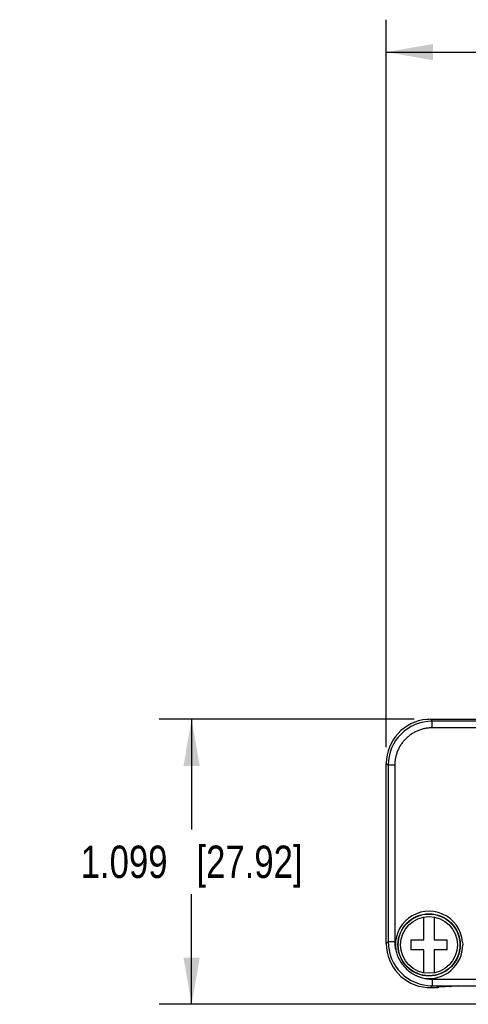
# Model space of a CAD drawing. Header units: inches. Extents: x 0 to 22, y 0 to 17.
# Tile 6 of 16: x 7 to 8.8, y 9.6 to 13.4. Entities that reach past the tile are written whole.
import ezdxf

# ---------------------------------------------------------------- set-up
doc = ezdxf.new("R2010")
doc.units = ezdxf.units.IN
doc.header["$LTSCALE"] = 1.21
doc.header["$MEASUREMENT"] = 0
doc.layers.get('0').update_dxf_attribs({"linetype": 'CONTINUOUS'})
doc.layers.add('DIMENSIONS', color=7, linetype='CONTINUOUS')
doc.styles.get("Standard").update_dxf_attribs({"font": 'txt', "width": 0.8})
doc.dimstyles.new('DIMSTYLE_1', dxfattribs={"dimtxt": 0.125, "dimasz": 0.18, "dimexe": 0.18, "dimexo": 0.0625, "dimgap": 0.09, "dimtad": 0, "dimtih": 1, "dimtoh": 1, "dimdec": 3, "dimzin": 4, "dimdsep": 46, "dimtxsty": 'STANDARD', "dimblk": '_FILLED', "dimblk1": '_FILLED', "dimblk2": '_FILLED', "dimcen": 0.09, "dimadec": 0, "dimazin": 0, "dimtp": 0.01, "dimtm": 0.01, "dimtfac": 1, "dimtdec": 3, "dimtofl": 0, "dimtmove": 0, "dimatfit": 3, "dimldrblk": '_FILLED', "dimfxl": 1, "dimtolj": 1, "dimtzin": 4, "dimarcsym": 0})

# ---------------------------------------------------------------- blocks, each defined once
blk = doc.blocks.new('_FILLED')
at = {"color": 0, "linetype": 'BYBLOCK'}
blk.add_solid([(0, 0), (-1, 0.174), (-1, -0.174)], dxfattribs=at)
blk = doc.blocks.new('*D2')
at = {"layer": 'DIMENSIONS', "color": 2, "linetype": 'CONTINUOUS'}
for p, q in [((8.4585, 10.6051), (8.4585, 13.4107)), ((11.8442, 10.6051), (11.8442, 13.4107)), ((8.4585, 13.2857), (9.5764, 13.2857)), ((11.8442, 13.2857), (10.7264, 13.2857))]:
    blk.add_line(p, q, dxfattribs=at)
at = {"layer": 'DIMENSIONS', "color": 2, "linetype": 'CONTINUOUS', "xscale": 0.18, "yscale": 0.18, "zscale": 0.18, "rotation": 179.9999999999}
blk.add_blockref('_FILLED', (8.4585, 13.2857), dxfattribs=at)
at = {"layer": 'DIMENSIONS', "color": 2, "linetype": 'CONTINUOUS', "xscale": 0.18, "yscale": 0.18, "zscale": 0.18}
blk.add_blockref('_FILLED', (11.8442, 13.2857), dxfattribs=at)
at = {"layer": 'DIMENSIONS', "color": 2, "linetype": 'CONTINUOUS', "insert": (10.1514, 13.3482), "char_height": 0.125, "width": 1.025, "attachment_point": 2, "line_spacing_factor": 0.9}
blk.add_mtext('3.386{\\Ftxt.shx;\\W1.000000;\\H0.125000; }[86]', dxfattribs=at)
blk = doc.blocks.new('*D3')
at = {"layer": 'DIMENSIONS', "color": 2, "linetype": 'CONTINUOUS'}
for p, q in [((8.5659, 10.7125), (7.5835, 10.7125)), ((7.7085, 10.7125), (7.7085, 10.288)), ((7.7085, 9.6134), (7.7085, 10.038)), ((9.0794, 9.6134), (7.5835, 9.6134))]:
    blk.add_line(p, q, dxfattribs=at)
at = {"layer": 'DIMENSIONS', "color": 2, "linetype": 'CONTINUOUS', "xscale": 0.18, "yscale": 0.18, "zscale": 0.18}
for p, rotation in [((7.7085, 10.7125), 90), ((7.7085, 9.6134), 270)]:
    blk.add_blockref('_FILLED', p, dxfattribs=dict(at, rotation=rotation))
at = {"layer": 'DIMENSIONS', "color": 2, "linetype": 'CONTINUOUS', "insert": (7.7085, 10.2255), "char_height": 0.125, "width": 1.325, "attachment_point": 2, "line_spacing_factor": 0.9}
blk.add_mtext('1.099{\\Ftxt.shx;\\W1.000000;\\H0.125000; }[27.92]', dxfattribs=at)

msp = doc.modelspace()

# ---------------------------------------------------------------- linework, layer by layer
at = {"color": 7, "linetype": 'CONTINUOUS'}
for p, q in [((8.6284, 10.7125), (8.6356, 10.7053)), ((8.6284, 10.7125), (8.9715, 10.7125)), ((8.6356, 10.6797), (8.6356, 10.7053)), ((8.9787, 10.7053), (8.6356, 10.7053)), ((8.9787, 10.6797), (8.6356, 10.6797)), ((8.4585, 9.8477), (8.4585, 10.5426)), ((8.4585, 10.5426), (8.4657, 10.5354)), ((8.4657, 10.5354), (8.4657, 9.8549)), ((8.4913, 10.5354), (8.4657, 10.5354)), ((8.4913, 10.5354), (8.4913, 9.8549)), ((8.6039, 9.8621), (8.6039, 9.9504)), ((8.6429, 9.9504), (8.6429, 9.8621)), ((8.4657, 9.8549), (8.4585, 9.8477)), ((8.4913, 9.8549), (8.4657, 9.8549)), ((8.5534, 9.8621), (8.5534, 9.8231)), ((8.5534, 9.8621), (8.6039, 9.8621)), ((8.6429, 9.8621), (8.6934, 9.8621)), ((8.6934, 9.8231), (8.6934, 9.8621)), ((8.7528, 9.8537), (8.7533, 9.8426)), ((8.6039, 9.8231), (8.5534, 9.8231)), ((8.6039, 9.7349), (8.6039, 9.8231)), ((8.6429, 9.8231), (8.6429, 9.7349)), ((8.6934, 9.8231), (8.6429, 9.8231)), ((8.6356, 9.685), (8.6284, 9.6778)), ((8.6356, 9.7106), (8.6356, 9.685)), ((8.6356, 9.7106), (11.6671, 9.7106)), ((8.6356, 9.685), (11.6671, 9.685)), ((8.7064, 9.6838), (8.7036, 9.6819)), ((8.708, 9.6839), (8.7064, 9.6838)), ((8.7088, 9.684), (8.7096, 9.684)), ((8.7098, 9.684), (8.7092, 9.6836)), ((8.7093, 9.684), (8.7092, 9.684)), ((8.7352, 9.6843), (8.7093, 9.684)), ((8.7096, 9.684), (8.7106, 9.684)), ((8.7106, 9.684), (8.7118, 9.6841)), ((8.7118, 9.6841), (8.7141, 9.6841)), ((8.7141, 9.6841), (8.7169, 9.6842)), ((8.7169, 9.6842), (8.7213, 9.6842)), ((8.7213, 9.6842), (8.7269, 9.6843)), ((8.7269, 9.6843), (8.7341, 9.6843)), ((8.7341, 9.6843), (11.5484, 9.6843)), ((8.7352, 9.6843), (8.7352, 9.6843)), ((8.6284, 9.6778), (8.654, 9.6778)), ((8.6583, 9.6814), (8.653, 9.6778)), ((8.654, 9.6778), (8.6547, 9.6778)), ((8.6547, 9.6778), (8.6563, 9.678)), ((8.6563, 9.678), (8.6578, 9.6785)), ((8.6578, 9.6785), (8.6593, 9.6793)), ((8.66, 9.6815), (8.6583, 9.6814)), ((8.6584, 9.6793), (8.6585, 9.6794)), ((8.6587, 9.6795), (8.6585, 9.6794)), ((8.6617, 9.6816), (8.6587, 9.6795)), ((8.6593, 9.6793), (8.6598, 9.6796)), ((8.6597, 9.6795), (8.6628, 9.6816)), ((8.6597, 9.6795), (8.6598, 9.6796)), ((8.6608, 9.6815), (8.6615, 9.6816)), ((8.6608, 9.681), (8.6611, 9.6807)), ((8.6611, 9.6807), (8.662, 9.6816)), ((8.6624, 9.6816), (8.6611, 9.6807)), ((8.6615, 9.6816), (8.6625, 9.6816)), ((8.6625, 9.6816), (8.6637, 9.6817)), ((8.6637, 9.6817), (8.666, 9.6817)), ((8.666, 9.6817), (8.6688, 9.6818)), ((8.6688, 9.6818), (8.6732, 9.6818)), ((8.6732, 9.6818), (8.6789, 9.6819)), ((8.6789, 9.6819), (8.686, 9.6819)), ((8.7036, 9.6819), (8.686, 9.6819)), ((8.6871, 9.6819), (8.6871, 9.6819)), ((8.7036, 9.6819), (8.7036, 9.6819))]:
    msp.add_line(p, q, dxfattribs=at)
for points in [[(8.7078, 9.6839), (8.7079, 9.6839), (8.708, 9.6839), (8.7082, 9.6839), (8.7085, 9.684), (8.7088, 9.684)], [(8.653, 9.6778), (8.6538, 9.6778), (8.6554, 9.6781), (8.6569, 9.6786), (8.6584, 9.6793)], [(8.6598, 9.6815), (8.6598, 9.6815), (8.66, 9.6815), (8.6602, 9.6815), (8.6604, 9.6815), (8.6608, 9.6815)]]:
    msp.add_lwpolyline(points, dxfattribs=at)
for radius in [0.1199, 0.119, 0.1095]:
    msp.add_circle((8.6234, 9.8426), radius, dxfattribs=at)
for centre, radius, start, end in [((8.6284, 10.5426), 0.1699, 94.3694, 179.9852), ((8.6285, 10.5422), 0.1703, 90.0049, 94.3706), ((8.6356, 10.5354), 0.1699, 90.0004, 179.9996), ((8.6234, 9.8426), 0.1299, 4.884, 188.9801), ((8.6284, 9.8477), 0.1699, 180.0181, 265.6424), ((8.6356, 9.8549), 0.1699, 180.0004, 269.9996), ((8.6234, 9.8426), 0.1299, 260.9913, 360), ((8.7036, 9.6919), 0.00998, 269.9393, 304.2006), ((8.7064, 9.6938), 0.01, 269.9474, 278.3326), ((8.7064, 9.6937), 0.00996, 278.3341, 279.4649), ((8.7128, 9.5903), 0.0938, 92.1996, 92.898), ((8.6285, 9.8483), 0.1705, 265.6432, 269.993), ((8.6531, 9.6878), 0.01, 269.9711, 303.2361), ((8.654, 9.6878), 0.01, 269.9773, 290.1752), ((8.654, 9.6878), 0.01, 290.1768, 294.5597), ((8.654, 9.6878), 0.00999, 294.5601, 304.2026), ((8.6583, 9.6914), 0.01, 269.9474, 278.3326), ((8.6583, 9.6913), 0.00996, 278.3341, 279.4649), ((8.654, 9.6878), 0.01, 305.5427, 315.0066)]:
    msp.add_arc(centre, radius, start, end, dxfattribs=at)
for points, knots in [([(8.6356, 10.6797), (8.6333, 10.6797), (8.6297, 10.6796), (8.625, 10.6793), (8.6203, 10.6789), (8.6156, 10.6783), (8.6109, 10.6776), (8.6063, 10.6767), (8.6005, 10.6754), (8.5937, 10.6735), (8.587, 10.6713), (8.5804, 10.6688), (8.5739, 10.6659), (8.5676, 10.6627), (8.5614, 10.6592), (8.5554, 10.6554), (8.5496, 10.6513), (8.5422, 10.6455), (8.5352, 10.6392), (8.5287, 10.6323), (8.524, 10.627), (8.5197, 10.6214), (8.5156, 10.6156), (8.5118, 10.6096), (8.5083, 10.6034), (8.5051, 10.5971), (8.5023, 10.5906), (8.4997, 10.584), (8.4975, 10.5773), (8.4956, 10.5705), (8.4943, 10.5647), (8.4934, 10.5601), (8.4927, 10.5554), (8.4921, 10.5507), (8.4917, 10.546), (8.4914, 10.5413), (8.4913, 10.5378), (8.4913, 10.5354)], [0, 0, 0, 0, 0.031249, 0.046876, 0.062503, 0.093753, 0.10938, 0.125006, 0.156256, 0.187506, 0.218757, 0.250007, 0.281257, 0.312508, 0.343758, 0.375008, 0.406258, 0.437509, 0.49999, 0.531241, 0.562491, 0.593741, 0.624992, 0.656242, 0.687492, 0.718743, 0.749993, 0.781243, 0.812494, 0.843744, 0.874994, 0.89062, 0.906247, 0.937497, 0.953124, 0.968751, 1, 1, 1, 1]), ([(8.4913, 9.8549), (8.4913, 9.8535), (8.4914, 9.8508), (8.4915, 9.8467), (8.4918, 9.8426), (8.4922, 9.8385), (8.4928, 9.8345), (8.4934, 9.8304), (8.4942, 9.8264), (8.4947, 9.8237), (8.495, 9.8224)], [0, 0, 0, 0, 0.124989, 0.249996, 0.374998, 0.499995, 0.624998, 0.750009, 0.875015, 1, 1, 1, 1]), ([(8.495, 9.8224), (8.4958, 9.8191), (8.4975, 9.8126), (8.5008, 9.8031), (8.5046, 9.7937), (8.5092, 9.7847), (8.5143, 9.7761), (8.52, 9.7678), (8.5264, 9.7599), (8.5309, 9.755), (8.5333, 9.7526)], [0, 0, 0, 0, 0.125, 0.250003, 0.375001, 0.5, 0.625, 0.749998, 0.875001, 1, 1, 1, 1]), ([(8.5333, 9.7526), (8.5357, 9.7503), (8.5406, 9.7457), (8.5485, 9.7394), (8.5567, 9.7336), (8.564, 9.7293), (8.5699, 9.7262), (8.5745, 9.724), (8.5791, 9.722), (8.5837, 9.7201), (8.5885, 9.7184), (8.5949, 9.7164), (8.5998, 9.7151), (8.603, 9.7143)], [0, 0, 0, 0, 0.124992, 0.249987, 0.374978, 0.499971, 0.562476, 0.624982, 0.687487, 0.749991, 0.812496, 0.875006, 1, 1, 1, 1]), ([(8.603, 9.7143), (8.6057, 9.7137), (8.6097, 9.7129), (8.6151, 9.712), (8.6192, 9.7115), (8.6233, 9.7111), (8.6274, 9.7108), (8.6315, 9.7106), (8.6342, 9.7106), (8.6356, 9.7106)], [0, 0, 0, 0, 0.249973, 0.374986, 0.499992, 0.624992, 0.749998, 0.875008, 1, 1, 1, 1]), ([(8.6871, 9.6819), (8.6845, 9.6819), (8.6806, 9.6819), (8.6754, 9.6818), (8.6717, 9.6818), (8.6682, 9.6818), (8.6655, 9.6817), (8.6635, 9.6817), (8.6622, 9.6816), (8.661, 9.6816), (8.6603, 9.6815), (8.66, 9.6815)], [0, 0, 0, 0, 0.291194, 0.43298, 0.569772, 0.699062, 0.817411, 0.871035, 0.919961, 0.963286, 1, 1, 1, 1])]:
    msp.add_open_spline(points, degree=3, knots=knots, dxfattribs=at)
for points in [[(8.4585, 10.5426), (8.4585, 10.5426), (8.4585, 10.5426), (8.4585, 10.5426)], [(8.4585, 9.8476), (8.4585, 9.8477), (8.4585, 9.8477), (8.4585, 9.8477)]]:
    msp.add_open_spline(points, degree=3, dxfattribs=at)

# ---------------------------------------------------------------- dimensions: what is measured, and where the dimension line sits
at = {"layer": 'DIMENSIONS', "color": 2, "linetype": 'CONTINUOUS'}
for base, p1, p2, angle, picture, middle in [((8.4585, 13.2857), (11.8442, 10.6051), (8.4585, 10.6051), 180, '*D2', (10.0014, 13.2857)), ((7.7085, 9.6134), (8.5659, 10.7125), (9.0794, 9.6134), 270, '*D3', (7.5585, 10.163))]:
    dim = msp.add_linear_dim(base=base, p1=p1, p2=p2, angle=angle, dimstyle='DIMSTYLE_1', dxfattribs=at)
    dim.commit()
    dim.dimension.update_dxf_attribs({"geometry": picture, "text_midpoint": middle, "dimtype": 160})

doc.saveas('drawing.dxf')
